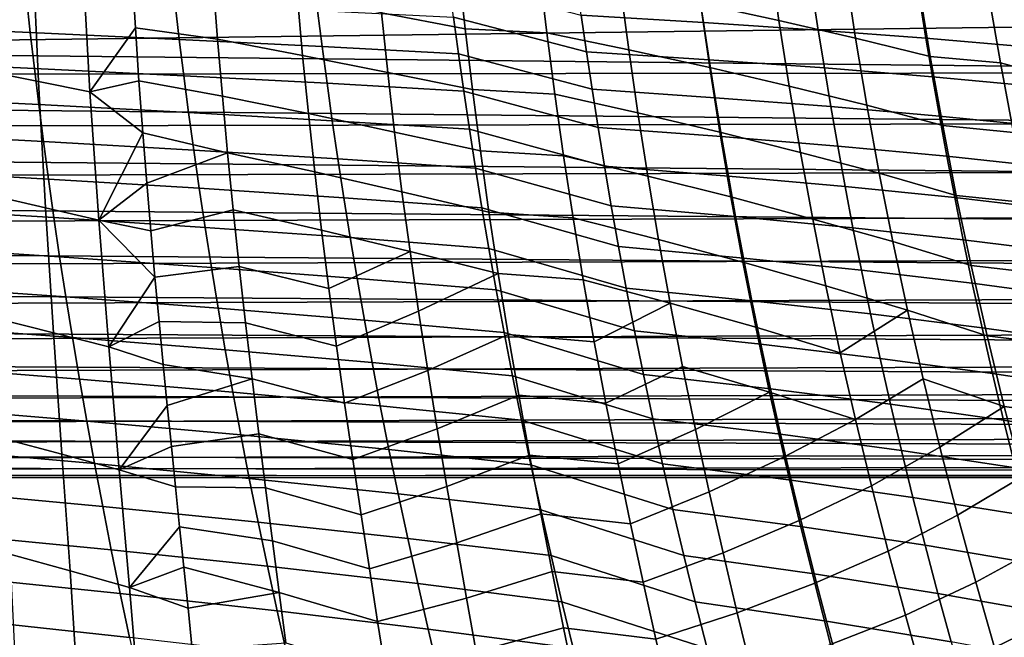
# Model space of a CAD drawing. Header units: metres. Extents: x -365 to 28, y -28 to 28.
# Tile 107 of 256: x -37.82 to -31.01, y -9.6 to -5.33. Entities that reach past the tile are written whole.
import ezdxf

# ---------------------------------------------------------------- set-up
doc = ezdxf.new("R2010")
doc.units = ezdxf.units.M
doc.layers.add('solid_24_501_103_XXX', color=7, linetype='CONTINUOUS')

msp = doc.modelspace()

# ---------------------------------------------------------------- linework, layer by layer
at = {"layer": 'solid_24_501_103_XXX'}
for points in [[(-37.732479, -4.885014, 102.100769), (-38.080067, -4.826355, 102.144882), (-38.050858, -5.686471, 102.018166), (-37.692543, -5.757996, 101.966354)], [(-32.569355, -5.336567, 102.749359), (-32.633507, -4.887812, 102.852402), (-33.16991, -4.78077, 102.669205), (-33.112255, -5.218477, 102.573875)], [(-37.387108, -4.94342, 102.065918), (-37.732479, -4.885014, 102.100769), (-37.692543, -5.757996, 101.966354), (-37.336906, -5.829246, 101.923515)], [(-34.740963, -5.393053, 102.114029), (-34.786526, -4.975112, 102.196236), (-35.359562, -4.875512, 102.131439), (-35.320354, -5.283654, 102.056229)], [(-32.633507, -4.887812, 102.852402), (-32.569355, -5.336567, 102.749359), (-32.039009, -5.457261, 102.951744), (-32.109802, -4.997236, 103.062683)], [(-28.736507, -5.674725, 137.206421), (-61.500427, -5.32876, 146.295532), (-61.58736, -4.911138, 145.992371), (-28.828529, -5.27879, 136.885513)], [(-57.943672, -5.726495, 158.699417), (-26.950928, -5.332147, 150.164062), (-27.022564, -4.955944, 150.482285), (-57.849747, -5.32876, 159.026978)], [(-37.387108, -4.94342, 102.065918), (-37.336906, -5.829246, 101.923515), (-37.023006, -5.387705, 101.978363), (-37.046204, -5.017409, 102.037849)], [(-36.483837, -5.073879, 102.022057), (-37.046204, -5.017409, 102.037849), (-37.023006, -5.387705, 101.978363), (-36.453854, -5.465406, 101.954987)], [(-34.226768, -5.000016, 102.304375), (-34.786526, -4.975112, 102.196236), (-34.740963, -5.393053, 102.114029), (-34.176373, -5.42127, 102.2173)], [(-33.608341, -5.538402, 102.330803), (-33.665337, -5.106784, 102.425385), (-34.226768, -5.000016, 102.304375), (-34.176373, -5.42127, 102.2173)], [(-31.52219, -5.585666, 103.178574), (-31.599895, -5.113701, 103.297798), (-32.109802, -4.997236, 103.062683), (-32.039009, -5.457261, 102.951744)], [(-35.902, -5.176399, 102.025803), (-36.483837, -5.073879, 102.022057), (-36.453854, -5.465406, 101.954987), (-35.865452, -5.577446, 101.952148)], [(-33.900631, -5.553689, 56.579483), (-34.82198, -5.312768, 57.714005), (-34.854843, -5.062394, 57.655167), (-33.937225, -5.299945, 56.515713)], [(-33.092724, -5.349741, 55.302776), (-33.937225, -5.299945, 56.515713), (-33.971863, -5.049711, 56.456432), (-33.129971, -5.095844, 55.241238)], [(-33.048424, -5.660882, 102.471474), (-33.112255, -5.218477, 102.573875), (-33.665337, -5.106784, 102.425385), (-33.608341, -5.538402, 102.330803)], [(-32.297527, -5.402214, 54.063187), (-33.092724, -5.349741, 55.302776), (-33.129971, -5.095844, 55.241238), (-32.337425, -5.144373, 53.999199)], [(-37.750492, -5.419685, 61.12278), (-38.823879, -5.373298, 62.165279), (-38.848156, -5.132432, 62.11034), (-37.777275, -5.175907, 61.065994)], [(-36.718777, -5.466987, 60.042461), (-37.750492, -5.419685, 61.12278), (-37.777275, -5.175907, 61.065994), (-36.748138, -5.220094, 59.983692)], [(-35.277031, -5.694586, 101.975563), (-35.320354, -5.283654, 102.056229), (-35.902, -5.176399, 102.025803), (-35.865452, -5.577446, 101.952148)], [(-31.552591, -5.457979, 52.7995), (-32.297527, -5.402214, 54.063187), (-32.337425, -5.144373, 53.999199), (-31.595192, -5.195887, 52.732853)], [(-31.119726, -5.151412, 103.578331), (-31.599895, -5.113701, 103.297798), (-31.52219, -5.585666, 103.178574), (-31.037664, -5.627649, 103.45401)], [(-30.555937, -5.761186, 103.729858), (-30.644976, -5.272611, 103.86274), (-31.119726, -5.151412, 103.578331), (-31.037664, -5.627649, 103.45401)], [(-35.730412, -5.516098, 58.926613), (-36.718777, -5.466987, 60.042461), (-36.748138, -5.220094, 59.983692), (-35.762432, -5.265836, 58.865696)], [(-32.498421, -5.790316, 102.638786), (-32.569355, -5.336567, 102.749359), (-33.112255, -5.218477, 102.573875), (-33.048424, -5.660882, 102.471474)], [(-30.858881, -5.517586, 51.514244), (-31.552591, -5.457979, 52.7995), (-31.595192, -5.195887, 52.732853), (-30.904245, -5.250916, 51.444721)], [(-34.787235, -5.56663, 57.777225), (-35.730412, -5.516098, 58.926613), (-35.762432, -5.265836, 58.865696), (-34.82198, -5.312768, 57.714005)], [(-34.690689, -5.814031, 102.026024), (-34.740963, -5.393053, 102.114029), (-35.320354, -5.283654, 102.056229), (-35.277031, -5.694586, 101.975563)], [(-33.86187, -5.811838, 56.648117), (-34.787235, -5.56663, 57.777225), (-34.82198, -5.312768, 57.714005), (-33.900631, -5.553689, 56.579483)], [(-33.053345, -5.607489, 55.369106), (-33.900631, -5.553689, 56.579483), (-33.937225, -5.299945, 56.515713), (-33.092724, -5.349741, 55.302776)], [(-28.638081, -6.049343, 137.549683), (-61.406502, -5.726495, 146.623093), (-61.500427, -5.32876, 146.295532), (-28.736507, -5.674725, 137.206421)], [(-57.943672, -5.726495, 158.699417), (-26.876492, -5.695838, 149.819992), (-26.950928, -5.332147, 150.164062)], [(-37.722027, -5.666769, 61.183384), (-38.798012, -5.617163, 62.223751), (-38.823879, -5.373298, 62.165279), (-37.750492, -5.419685, 61.12278)], [(-32.255287, -5.664266, 54.132275), (-33.053345, -5.607489, 55.369106), (-33.092724, -5.349741, 55.302776), (-32.297527, -5.402214, 54.063187)], [(-32.569355, -5.336567, 102.749359), (-32.498421, -5.790316, 102.638786), (-31.96081, -5.922576, 102.832794), (-32.039009, -5.457261, 102.951744)], [(-36.687618, -5.717505, 60.105343), (-37.722027, -5.666769, 61.183384), (-37.750492, -5.419685, 61.12278), (-36.718777, -5.466987, 60.042461)], [(-37.336906, -5.829246, 101.923515), (-36.998077, -5.753093, 101.915871), (-37.023006, -5.387705, 101.978363)], [(-36.453854, -5.465406, 101.954987), (-37.023006, -5.387705, 101.978363), (-36.998077, -5.753093, 101.915871), (-36.420952, -5.858404, 101.883255)], [(-34.176373, -5.42127, 102.2173), (-34.740963, -5.393053, 102.114029), (-34.690689, -5.814031, 102.026024), (-34.120834, -5.845916, 102.124184)], [(-33.545624, -5.973657, 102.229805), (-33.608341, -5.538402, 102.330803), (-34.176373, -5.42127, 102.2173), (-34.120834, -5.845916, 102.124184)], [(-31.507416, -5.724657, 52.871555), (-32.255287, -5.664266, 54.132275), (-32.297527, -5.402214, 54.063187), (-31.552591, -5.457979, 52.7995)], [(-35.696457, -5.770323, 58.991955), (-36.687618, -5.717505, 60.105343), (-36.718777, -5.466987, 60.042461), (-35.730412, -5.516098, 58.926613)], [(-35.865452, -5.577446, 101.952148), (-36.453854, -5.465406, 101.954987), (-36.420952, -5.858404, 101.883255), (-35.825375, -5.980145, 101.873535)], [(-34.750393, -5.82481, 57.845196), (-35.696457, -5.770323, 58.991955), (-35.730412, -5.516098, 58.926613), (-34.787235, -5.56663, 57.777225)], [(-31.436417, -6.063219, 103.05085), (-31.52219, -5.585666, 103.178574), (-32.039009, -5.457261, 102.951744), (-31.96081, -5.922576, 102.832794)], [(-30.810686, -5.78923, 51.589485), (-31.507416, -5.724657, 52.871555), (-31.552591, -5.457979, 52.7995), (-30.858881, -5.517586, 51.514244)], [(-35.229584, -6.107348, 101.889633), (-35.277031, -5.694586, 101.975563), (-35.865452, -5.577446, 101.952148), (-35.825375, -5.980145, 101.873535)], [(-33.820679, -6.074977, 56.722034), (-34.750393, -5.82481, 57.845196), (-34.787235, -5.56663, 57.777225), (-33.86187, -5.811838, 56.648117)], [(-33.011597, -5.870016, 55.440628), (-33.86187, -5.811838, 56.648117), (-33.900631, -5.553689, 56.579483), (-33.053345, -5.607489, 55.369106)], [(-32.978287, -6.107165, 102.362267), (-33.048424, -5.660882, 102.471474), (-33.608341, -5.538402, 102.330803), (-33.545624, -5.973657, 102.229805)], [(-31.037664, -5.627649, 103.45401), (-31.52219, -5.585666, 103.178574), (-31.436417, -6.063219, 103.05085), (-30.947149, -6.109715, 103.320869)], [(-37.691673, -5.917701, 61.248142), (-38.77037, -5.864562, 62.286076), (-38.798012, -5.617163, 62.223751), (-37.722027, -5.666769, 61.183384)], [(-32.210457, -5.931485, 54.206886), (-33.011597, -5.870016, 55.440628), (-33.053345, -5.607489, 55.369106), (-32.255287, -5.664266, 54.132275)], [(-30.45775, -6.255886, 103.587654), (-30.555937, -5.761186, 103.729858), (-31.037664, -5.627649, 103.45401), (-30.947149, -6.109715, 103.320869)], [(-58.044086, -6.102199, 158.349228), (-26.800257, -6.044723, 149.451279), (-26.876492, -5.695838, 149.819992), (-57.943672, -5.726495, 158.699417)], [(-37.692543, -5.757996, 101.966354), (-38.050858, -5.686471, 102.018166), (-38.014851, -6.547123, 101.870789), (-37.643883, -6.631691, 101.810379)], [(-36.654434, -5.972201, 60.172699), (-37.691673, -5.917701, 61.248142), (-37.722027, -5.666769, 61.183384), (-36.687618, -5.717505, 60.105343)], [(-35.660324, -6.02907, 59.062107), (-36.654434, -5.972201, 60.172699), (-36.687618, -5.717505, 60.105343), (-35.696457, -5.770323, 58.991955)], [(-34.635708, -6.23702, 101.932434), (-34.690689, -5.814031, 102.026024), (-35.277031, -5.694586, 101.975563), (-35.229584, -6.107348, 101.889633)], [(-32.420567, -6.248174, 102.521019), (-32.498421, -5.790316, 102.638786), (-33.048424, -5.660882, 102.471474), (-32.978287, -6.107165, 102.362267)], [(-31.459394, -5.996902, 52.949471), (-32.210457, -5.931485, 54.206886), (-32.255287, -5.664266, 54.132275), (-31.507416, -5.724657, 52.871555)], [(-28.533522, -6.401628, 137.914322), (-61.306087, -6.102199, 146.973282), (-61.406502, -5.726495, 146.623093), (-28.638081, -6.049343, 137.549683)], [(-37.336906, -5.829246, 101.923515), (-37.692543, -5.757996, 101.966354), (-37.643883, -6.631691, 101.810379), (-37.276047, -6.715991, 101.758675)], [(-37.336906, -5.829246, 101.923515), (-36.971546, -6.112487, 101.850693), (-36.998077, -5.753093, 101.915871)], [(-36.385128, -6.252043, 101.806976), (-36.420952, -5.858404, 101.883255), (-36.998077, -5.753093, 101.915871), (-36.971546, -6.112487, 101.850693)], [(-34.711189, -6.087866, 57.918324), (-35.660324, -6.02907, 59.062107), (-35.696457, -5.770323, 58.991955), (-34.750393, -5.82481, 57.845196)], [(-32.498421, -5.790316, 102.638786), (-32.420567, -6.248174, 102.521019), (-31.875061, -6.392229, 102.706245), (-31.96081, -5.922576, 102.832794)], [(-30.759365, -6.066858, 51.670929), (-31.459394, -5.996902, 52.949471), (-31.507416, -5.724657, 52.871555), (-30.810686, -5.78923, 51.589485)], [(-37.276047, -6.715991, 101.758675), (-36.971546, -6.112487, 101.850693), (-37.336906, -5.829246, 101.923515)], [(-35.825375, -5.980145, 101.873535), (-36.420952, -5.858404, 101.883255), (-36.385128, -6.252043, 101.806976), (-35.781773, -6.383599, 101.790108)], [(-33.776775, -6.343626, 56.801662), (-34.711189, -6.087866, 57.918324), (-34.750393, -5.82481, 57.845196), (-33.820679, -6.074977, 56.722034)], [(-34.120834, -5.845916, 102.124184), (-34.690689, -5.814031, 102.026024), (-34.635708, -6.23702, 101.932434), (-34.060146, -6.272913, 102.025284)], [(-33.477177, -6.411441, 102.122711), (-33.545624, -5.973657, 102.229805), (-34.120834, -5.845916, 102.124184), (-34.060146, -6.272913, 102.025284)], [(-32.967194, -6.137909, 55.517784), (-33.820679, -6.074977, 56.722034), (-33.86187, -5.811838, 56.648117), (-33.011597, -5.870016, 55.440628)], [(-37.659214, -6.172996, 61.317394), (-38.740749, -6.115998, 62.352562), (-38.77037, -5.864562, 62.286076), (-37.691673, -5.917701, 61.248142)], [(-36.618999, -6.231596, 60.2449), (-37.659214, -6.172996, 61.317394), (-37.691673, -5.917701, 61.248142), (-36.654434, -5.972201, 60.172699)], [(-32.16272, -6.204458, 54.287498), (-32.967194, -6.137909, 55.517784), (-33.011597, -5.870016, 55.440628), (-32.210457, -5.931485, 54.206886)], [(-31.342432, -6.545322, 102.915092), (-31.436417, -6.063219, 103.05085), (-31.96081, -5.922576, 102.832794), (-31.875061, -6.392229, 102.706245)], [(-35.621761, -6.292865, 59.137463), (-36.618999, -6.231596, 60.2449), (-36.654434, -5.972201, 60.172699), (-35.660324, -6.02907, 59.062107)], [(-35.178009, -6.520976, 101.798615), (-35.229584, -6.107348, 101.889633), (-35.825375, -5.980145, 101.873535), (-35.781773, -6.383599, 101.790108)], [(-32.901825, -6.556145, 102.246635), (-32.978287, -6.107165, 102.362267), (-33.545624, -5.973657, 102.229805), (-33.477177, -6.411441, 102.122711)], [(-31.408186, -6.275306, 53.033752), (-32.16272, -6.204458, 54.287498), (-32.210457, -5.931485, 54.206886), (-31.459394, -5.996902, 52.949471)], [(-58.150742, -6.454934, 157.977295), (-26.723248, -6.376886, 149.059036), (-26.800257, -6.044723, 149.451279), (-58.044086, -6.102199, 158.349228)], [(-34.669361, -6.356334, 57.997036), (-35.621761, -6.292865, 59.137463), (-35.660324, -6.02907, 59.062107), (-34.711189, -6.087866, 57.918324)], [(-30.704546, -6.351058, 51.759109), (-31.408186, -6.275306, 53.033752), (-31.459394, -5.996902, 52.949471), (-30.759365, -6.066858, 51.670929)], [(-30.947149, -6.109715, 103.320869), (-31.436417, -6.063219, 103.05085), (-31.342432, -6.545322, 102.915092), (-30.847998, -6.59668, 103.17939)], [(-28.423216, -6.730251, 138.299011), (-61.199436, -6.454934, 147.34523), (-61.306087, -6.102199, 146.973282), (-28.533522, -6.401628, 137.914322)], [(-37.624439, -6.433166, 61.391487), (-38.708958, -6.371976, 62.423538), (-38.740749, -6.115998, 62.352562), (-37.659214, -6.172996, 61.317394)], [(-37.276047, -6.715991, 101.758675), (-36.943974, -6.459838, 101.78418), (-36.971546, -6.112487, 101.850693)], [(-36.385128, -6.252043, 101.806976), (-36.971546, -6.112487, 101.850693), (-36.943974, -6.459838, 101.78418)], [(-34.576004, -6.660986, 101.833511), (-34.635708, -6.23702, 101.932434), (-35.229584, -6.107348, 101.889633), (-35.178009, -6.520976, 101.798615)], [(-33.729881, -6.618303, 56.887436), (-34.669361, -6.356334, 57.997036), (-34.711189, -6.087866, 57.918324), (-33.776775, -6.343626, 56.801662)], [(-32.919834, -6.411689, 55.601036), (-33.776775, -6.343626, 56.801662), (-33.820679, -6.074977, 56.722034), (-32.967194, -6.137909, 55.517784)], [(-32.335773, -6.708885, 102.396484), (-32.420567, -6.248174, 102.521019), (-32.978287, -6.107165, 102.362267), (-32.901825, -6.556145, 102.246635)], [(-36.581081, -6.49621, 60.322308), (-37.624439, -6.433166, 61.391487), (-37.659214, -6.172996, 61.317394), (-36.618999, -6.231596, 60.2449)], [(-32.111744, -6.48371, 54.374592), (-32.919834, -6.411689, 55.601036), (-32.967194, -6.137909, 55.517784), (-32.16272, -6.204458, 54.287498)], [(-36.385128, -6.252043, 101.806976), (-36.943974, -6.459838, 101.78418), (-36.915882, -6.791534, 101.717407), (-36.34639, -6.645494, 101.72625)], [(-35.580524, -6.562238, 59.218422), (-36.581081, -6.49621, 60.322308), (-36.618999, -6.231596, 60.2449), (-35.621761, -6.292865, 59.137463)], [(-35.781773, -6.383599, 101.790108), (-36.385128, -6.252043, 101.806976), (-36.34639, -6.645494, 101.72625), (-35.734642, -6.786911, 101.702011)], [(-34.060146, -6.272913, 102.025284), (-34.635708, -6.23702, 101.932434), (-34.576004, -6.660986, 101.833511), (-33.994297, -6.701207, 101.920883)], [(-32.420567, -6.248174, 102.521019), (-32.335773, -6.708885, 102.396484), (-31.781744, -6.864882, 102.572578), (-31.875061, -6.392229, 102.706245)], [(-31.353436, -6.56039, 53.124912), (-32.111744, -6.48371, 54.374592), (-32.16272, -6.204458, 54.287498), (-31.408186, -6.275306, 53.033752)], [(-34.624641, -6.630746, 58.081749), (-35.580524, -6.562238, 59.218422), (-35.621761, -6.292865, 59.137463), (-34.669361, -6.356334, 57.997036)], [(-33.402992, -6.85063, 102.009834), (-33.477177, -6.411441, 102.122711), (-34.060146, -6.272913, 102.025284), (-33.994297, -6.701207, 101.920883)], [(-30.645845, -6.642349, 51.854561), (-31.353436, -6.56039, 53.124912), (-31.408186, -6.275306, 53.033752), (-30.704546, -6.351058, 51.759109)], [(-58.26318, -6.783194, 157.585159), (-26.646643, -6.690083, 148.645157), (-26.723248, -6.376886, 149.059036), (-58.150742, -6.454934, 157.977295)], [(-37.587132, -6.698724, 61.47076), (-38.674793, -6.632998, 62.499313), (-38.708958, -6.371976, 62.423538), (-37.624439, -6.433166, 61.391487)], [(-35.122307, -6.934504, 101.702713), (-35.178009, -6.520976, 101.798615), (-35.781773, -6.383599, 101.790108), (-35.734642, -6.786911, 101.702011)], [(-33.679714, -6.899529, 56.979782), (-34.624641, -6.630746, 58.081749), (-34.669361, -6.356334, 57.997036), (-33.729881, -6.618303, 56.887436)], [(-32.869213, -6.691879, 55.690842), (-33.729881, -6.618303, 56.887436), (-33.776775, -6.343626, 56.801662), (-32.919834, -6.411689, 55.601036)], [(-31.240219, -7.030557, 102.771873), (-31.342432, -6.545322, 102.915092), (-31.875061, -6.392229, 102.706245), (-31.781744, -6.864882, 102.572578)], [(-28.307659, -7.033746, 138.701996), (-61.086994, -6.783194, 147.73735), (-61.199436, -6.454934, 147.34523), (-28.423216, -6.730251, 138.299011)], [(-36.540451, -6.766565, 60.405296), (-37.587132, -6.698724, 61.47076), (-37.624439, -6.433166, 61.391487), (-36.581081, -6.49621, 60.322308)], [(-37.276047, -6.715991, 101.758675), (-36.915882, -6.791534, 101.717407), (-36.943974, -6.459838, 101.78418)], [(-32.819027, -7.006629, 102.124954), (-32.901825, -6.556145, 102.246635), (-33.477177, -6.411441, 102.122711), (-33.402992, -6.85063, 102.009834)], [(-32.057213, -6.769762, 54.468651), (-32.869213, -6.691879, 55.690842), (-32.919834, -6.411689, 55.601036), (-32.111744, -6.48371, 54.374592)], [(-35.536366, -6.837715, 59.30537), (-36.540451, -6.766565, 60.405296), (-36.581081, -6.49621, 60.322308), (-35.580524, -6.562238, 59.218422)], [(-34.511585, -7.084897, 101.729477), (-34.576004, -6.660986, 101.833511), (-35.178009, -6.520976, 101.798615), (-35.122307, -6.934504, 101.702713)], [(-31.294788, -6.852674, 53.223465), (-32.057213, -6.769762, 54.468651), (-32.111744, -6.48371, 54.374592), (-31.353436, -6.56039, 53.124912)], [(-37.643883, -6.631691, 101.810379), (-38.014851, -6.547123, 101.870789), (-37.973763, -7.398287, 101.705055), (-37.588539, -7.495237, 101.63549)], [(-34.576756, -6.911636, 58.172878), (-35.536366, -6.837715, 59.30537), (-35.580524, -6.562238, 59.218422), (-34.624641, -6.630746, 58.081749)], [(-32.244034, -7.17118, 102.26561), (-32.335773, -6.708885, 102.396484), (-32.901825, -6.556145, 102.246635), (-32.819027, -7.006629, 102.124954)], [(-30.582882, -6.941252, 51.957832), (-31.294788, -6.852674, 53.223465), (-31.353436, -6.56039, 53.124912), (-30.645845, -6.642349, 51.854561)], [(-30.847998, -6.59668, 103.17939), (-31.342432, -6.545322, 102.915092), (-31.240219, -7.030557, 102.771873), (-30.740181, -7.087118, 103.030174)], [(-37.547092, -6.970121, 61.555542), (-38.638065, -6.899522, 62.5802), (-38.674793, -6.632998, 62.499313), (-37.587132, -6.698724, 61.47076)], [(-37.276047, -6.715991, 101.758675), (-37.643883, -6.631691, 101.810379), (-37.588539, -7.495237, 101.63549), (-37.206879, -7.591968, 101.574402)], [(-36.34639, -6.645494, 101.72625), (-36.915882, -6.791534, 101.717407), (-36.887466, -7.109963, 101.650421), (-36.304897, -7.03776, 101.641342)], [(-35.734642, -6.786911, 101.702011), (-36.34639, -6.645494, 101.72625), (-36.304897, -7.03776, 101.641342), (-35.684181, -7.188989, 101.609543)], [(-33.626003, -7.187783, 57.079124), (-34.576756, -6.911636, 58.172878), (-34.624641, -6.630746, 58.081749), (-33.679714, -6.899529, 56.979782)], [(-33.994297, -6.701207, 101.920883), (-34.576004, -6.660986, 101.833511), (-34.511585, -7.084897, 101.729477), (-33.92329, -7.129744, 101.811241)], [(-32.815029, -6.979, 55.787655), (-33.679714, -6.899529, 56.979782), (-33.729881, -6.618303, 56.887436), (-32.869213, -6.691879, 55.690842)], [(-58.380917, -7.085558, 157.174561), (-26.571636, -6.982341, 148.211685), (-26.646643, -6.690083, 148.645157), (-58.26318, -6.783194, 157.585159)], [(-36.496895, -7.043102, 60.494205), (-37.547092, -6.970121, 61.555542), (-37.587132, -6.698724, 61.47076), (-36.540451, -6.766565, 60.405296)], [(-37.276047, -6.715991, 101.758675), (-36.887466, -7.109963, 101.650421), (-36.915882, -6.791534, 101.717407)], [(-37.206879, -7.591968, 101.574402), (-36.887466, -7.109963, 101.650421), (-37.276047, -6.715991, 101.758675)], [(-33.323059, -7.290103, 101.89151), (-33.402992, -6.85063, 102.009834), (-33.994297, -6.701207, 101.920883), (-33.92329, -7.129744, 101.811241)], [(-31.998787, -7.063137, 54.570168), (-32.815029, -6.979, 55.787655), (-32.869213, -6.691879, 55.690842), (-32.057213, -6.769762, 54.468651)], [(-32.335773, -6.708885, 102.396484), (-32.244034, -7.17118, 102.26561), (-31.680847, -7.339193, 102.432297), (-31.781744, -6.864882, 102.572578)], [(-28.187153, -7.31132, 139.122253), (-60.969257, -7.085558, 148.147949), (-61.086994, -6.783194, 147.73735), (-28.307659, -7.033746, 138.701996)], [(-35.489056, -7.119725, 59.398666), (-36.496895, -7.043102, 60.494205), (-36.540451, -6.766565, 60.405296), (-35.536366, -6.837715, 59.30537)], [(-35.122307, -6.934504, 101.702713), (-35.734642, -6.786911, 101.702011), (-35.684181, -7.188989, 101.609543)], [(-31.231895, -7.152683, 53.329918), (-31.998787, -7.063137, 54.570168), (-32.057213, -6.769762, 54.468651), (-31.294788, -6.852674, 53.223465)], [(-34.525463, -7.199414, 58.270805), (-35.489056, -7.119725, 59.398666), (-35.536366, -6.837715, 59.30537), (-34.576756, -6.911636, 58.172878)], [(-32.729889, -7.457423, 101.997597), (-32.819027, -7.006629, 102.124954), (-33.402992, -6.85063, 102.009834), (-33.323059, -7.290103, 101.89151)], [(-31.129759, -7.5175, 102.621742), (-31.240219, -7.030557, 102.771873), (-31.781744, -6.864882, 102.572578), (-31.680847, -7.339193, 102.432297)], [(-30.515274, -7.248289, 52.069458), (-31.231895, -7.152683, 53.329918), (-31.294788, -6.852674, 53.223465), (-30.582882, -6.941252, 51.957832)], [(-37.504257, -7.24717, 61.645931), (-38.598709, -7.171427, 62.666313), (-38.638065, -6.899522, 62.5802), (-37.547092, -6.970121, 61.555542)], [(-35.122307, -6.934504, 101.702713), (-35.684181, -7.188989, 101.609543), (-35.630985, -7.588336, 101.513313), (-35.062706, -7.346742, 101.602264)], [(-34.511585, -7.084897, 101.729477), (-35.122307, -6.934504, 101.702713), (-35.062706, -7.346742, 101.602264)], [(-33.568634, -7.482887, 57.185623), (-34.525463, -7.199414, 58.270805), (-34.576756, -6.911636, 58.172878), (-33.626003, -7.187783, 57.079124)], [(-32.756989, -7.273524, 55.891918), (-33.626003, -7.187783, 57.079124), (-33.679714, -6.899529, 56.979782), (-32.815029, -6.979, 55.787655)], [(-58.503658, -7.361271, 156.746521), (-26.499443, -7.251783, 147.761124), (-26.571636, -6.982341, 148.211685), (-58.380917, -7.085558, 157.174561)], [(-36.450348, -7.325564, 60.589127), (-37.504257, -7.24717, 61.645931), (-37.547092, -6.970121, 61.555542), (-36.496895, -7.043102, 60.494205)], [(-32.145336, -7.633792, 102.128845), (-32.244034, -7.17118, 102.26561), (-32.819027, -7.006629, 102.124954), (-32.729889, -7.457423, 101.997597)], [(-31.936163, -7.364297, 54.679596), (-32.756989, -7.273524, 55.891918), (-32.815029, -6.979, 55.787655), (-31.998787, -7.063137, 54.570168)], [(-28.062277, -7.561634, 139.557755), (-60.846519, -7.361271, 148.575989), (-60.969257, -7.085558, 148.147949), (-28.187153, -7.31132, 139.122253)], [(-36.304897, -7.03776, 101.641342), (-36.887466, -7.109963, 101.650421), (-36.858791, -7.418209, 101.58297), (-36.261169, -7.427494, 101.55278)], [(-35.438538, -7.407938, 59.498402), (-36.450348, -7.325564, 60.589127), (-36.496895, -7.043102, 60.494205), (-35.489056, -7.119725, 59.398666)], [(-35.684181, -7.188989, 101.609543), (-36.304897, -7.03776, 101.641342), (-36.261169, -7.427494, 101.55278), (-35.630985, -7.588336, 101.513313)], [(-34.511585, -7.084897, 101.729477), (-35.062706, -7.346742, 101.602264), (-34.999889, -7.756034, 101.497978), (-34.442703, -7.507459, 101.620758)], [(-33.92329, -7.129744, 101.811241), (-34.511585, -7.084897, 101.729477), (-34.442703, -7.507459, 101.620758), (-33.84726, -7.557319, 101.696732)], [(-31.164415, -7.460866, 53.444759), (-31.936163, -7.364297, 54.679596), (-31.998787, -7.063137, 54.570168), (-31.231895, -7.152683, 53.329918)], [(-30.740181, -7.087118, 103.030174), (-31.240219, -7.030557, 102.771873), (-31.129759, -7.5175, 102.621742), (-30.623686, -7.579585, 102.873817)], [(-37.206879, -7.591968, 101.574402), (-36.858791, -7.418209, 101.58297), (-36.887466, -7.109963, 101.650421)], [(-34.470715, -7.493678, 58.375603), (-35.438538, -7.407938, 59.498402), (-35.489056, -7.119725, 59.398666), (-34.525463, -7.199414, 58.270805)], [(-33.323059, -7.290103, 101.89151), (-33.92329, -7.129744, 101.811241), (-33.84726, -7.557319, 101.696732)], [(-30.442661, -7.563895, 52.189949), (-31.164415, -7.460866, 53.444759), (-31.231895, -7.152683, 53.329918), (-30.515274, -7.248289, 52.069458)], [(-37.458641, -7.52931, 61.74192), (-38.556736, -7.448207, 62.757645), (-38.598709, -7.171427, 62.666313), (-37.504257, -7.24717, 61.645931)], [(-33.507626, -7.784096, 57.299236), (-34.470715, -7.493678, 58.375603), (-34.525463, -7.199414, 58.270805), (-33.568634, -7.482887, 57.185623)], [(-32.694981, -7.575206, 56.003788), (-33.568634, -7.482887, 57.185623), (-33.626003, -7.187783, 57.079124), (-32.756989, -7.273524, 55.891918)], [(-32.145336, -7.633792, 102.128845), (-31.680847, -7.339193, 102.432297), (-32.244034, -7.17118, 102.26561)], [(-58.630745, -7.60886, 156.303314), (-26.431223, -7.496866, 147.296021), (-26.499443, -7.251783, 147.761124), (-58.503658, -7.361271, 156.746521)], [(-36.400833, -7.613337, 60.690037), (-37.458641, -7.52931, 61.74192), (-37.504257, -7.24717, 61.645931), (-36.450348, -7.325564, 60.589127)], [(-31.869223, -7.67293, 54.797096), (-32.694981, -7.575206, 56.003788), (-32.756989, -7.273524, 55.891918), (-31.936163, -7.364297, 54.679596)], [(-35.38483, -7.701683, 59.604538), (-36.400833, -7.613337, 60.690037), (-36.450348, -7.325564, 60.589127), (-35.438538, -7.407938, 59.498402)], [(-35.062706, -7.346742, 101.602264), (-35.630985, -7.588336, 101.513313), (-35.575706, -7.9834, 101.413979), (-34.999889, -7.756034, 101.497978)], [(-33.323059, -7.290103, 101.89151), (-33.84726, -7.557319, 101.696732), (-33.766964, -7.982131, 101.578133), (-33.237553, -7.728557, 101.768158)], [(-32.634621, -7.907115, 101.865074), (-32.729889, -7.457423, 101.997597), (-33.323059, -7.290103, 101.89151), (-33.237553, -7.728557, 101.768158)], [(-32.03994, -8.095178, 101.986794), (-31.572357, -7.813819, 102.285896), (-31.680847, -7.339193, 102.432297), (-32.145336, -7.633792, 102.128845)], [(-31.01104, -8.004724, 102.465279), (-31.129759, -7.5175, 102.621742), (-31.680847, -7.339193, 102.432297), (-31.572357, -7.813819, 102.285896)], [(-27.933424, -7.783921, 140.007111), (-60.719433, -7.60886, 149.019196), (-60.846519, -7.361271, 148.575989), (-28.062277, -7.561634, 139.557755)], [(-37.588539, -7.495237, 101.63549), (-37.973763, -7.398287, 101.705055), (-37.931213, -8.227897, 101.525497), (-37.530861, -8.335396, 101.446762)], [(-37.206879, -7.591968, 101.574402), (-36.830345, -7.713986, 101.515884), (-36.858791, -7.418209, 101.58297)], [(-36.261169, -7.427494, 101.55278), (-36.858791, -7.418209, 101.58297), (-36.830345, -7.713986, 101.515884), (-36.215763, -7.813303, 101.461128)], [(-34.412533, -7.793699, 58.487221), (-35.38483, -7.701683, 59.604538), (-35.438538, -7.407938, 59.498402), (-34.470715, -7.493678, 58.375603)], [(-31.092236, -7.77684, 53.568138), (-31.869223, -7.67293, 54.797096), (-31.936163, -7.364297, 54.679596), (-31.164415, -7.460866, 53.444759)], [(-37.410263, -7.815977, 61.843487), (-38.512161, -7.72935, 62.854183), (-38.556736, -7.448207, 62.757645), (-37.458641, -7.52931, 61.74192)], [(-35.630985, -7.588336, 101.513313), (-36.261169, -7.427494, 101.55278), (-36.215763, -7.813303, 101.461128), (-35.575706, -7.9834, 101.413979)], [(-33.443005, -8.090648, 57.419914), (-34.412533, -7.793699, 58.487221), (-34.470715, -7.493678, 58.375603), (-33.507626, -7.784096, 57.299236)], [(-32.629025, -7.88324, 56.123219), (-33.507626, -7.784096, 57.299236), (-33.568634, -7.482887, 57.185623), (-32.694981, -7.575206, 56.003788)], [(-32.03994, -8.095178, 101.986794), (-32.145336, -7.633792, 102.128845), (-32.729889, -7.457423, 101.997597), (-32.634621, -7.907115, 101.865074)], [(-30.364923, -7.887615, 52.31945), (-31.092236, -7.77684, 53.568138), (-31.164415, -7.460866, 53.444759), (-30.442661, -7.563895, 52.189949)], [(-58.761837, -7.827675, 155.84613), (-26.368055, -7.716323, 146.819153), (-26.431223, -7.496866, 147.296021), (-58.630745, -7.60886, 156.303314)], [(-37.206879, -7.591968, 101.574402), (-37.588539, -7.495237, 101.63549), (-37.530861, -8.335396, 101.446762), (-37.134468, -8.442768, 101.37632)], [(-36.348362, -7.905801, 60.796913), (-37.410263, -7.815977, 61.843487), (-37.458641, -7.52931, 61.74192), (-36.400833, -7.613337, 60.690037)], [(-34.442703, -7.507459, 101.620758), (-34.999889, -7.756034, 101.497978), (-34.934608, -8.160672, 101.390587), (-34.370136, -7.926862, 101.508118)], [(-33.84726, -7.557319, 101.696732), (-34.442703, -7.507459, 101.620758), (-34.370136, -7.926862, 101.508118), (-33.766964, -7.982131, 101.578133)], [(-30.623686, -7.579585, 102.873817), (-31.129759, -7.5175, 102.621742), (-31.01104, -8.004724, 102.465279), (-30.498489, -8.072635, 102.710945)], [(-27.801025, -7.977417, 140.468842), (-60.588337, -7.827675, 149.476379), (-60.719433, -7.60886, 149.019196), (-27.933424, -7.783921, 140.007111)], [(-37.206879, -7.591968, 101.574402), (-37.134468, -8.442768, 101.37632), (-36.802231, -7.998755, 101.449165), (-36.830345, -7.713986, 101.515884)], [(-35.327961, -8.000286, 59.717033), (-36.348362, -7.905801, 60.796913), (-36.400833, -7.613337, 60.690037), (-35.38483, -7.701683, 59.604538)], [(-31.797989, -7.988163, 54.922607), (-32.629025, -7.88324, 56.123219), (-32.694981, -7.575206, 56.003788), (-31.869223, -7.67293, 54.797096)], [(-31.015381, -8.099668, 53.699982), (-31.797989, -7.988163, 54.922607), (-31.869223, -7.67293, 54.797096), (-31.092236, -7.77684, 53.568138)], [(-58.896427, -8.016838, 155.37677), (-26.310875, -7.909295, 146.333038), (-26.368055, -7.716323, 146.819153), (-58.761837, -7.827675, 155.84613)], [(-37.359131, -8.106605, 61.950607), (-38.464993, -8.014343, 62.955921), (-38.512161, -7.72935, 62.854183), (-37.410263, -7.815977, 61.843487)], [(-36.215763, -7.813303, 101.461128), (-36.830345, -7.713986, 101.515884), (-36.802231, -7.998755, 101.449165)], [(-34.999889, -7.756034, 101.497978), (-35.575706, -7.9834, 101.413979), (-35.519005, -8.372632, 101.312187), (-34.934608, -8.160672, 101.390587)], [(-34.350937, -8.098746, 58.605625), (-35.327961, -8.000286, 59.717033), (-35.38483, -7.701683, 59.604538), (-34.412533, -7.793699, 58.487221)], [(-33.237553, -7.728557, 101.768158), (-33.766964, -7.982131, 101.578133), (-33.683289, -8.402231, 101.456299), (-33.147312, -8.164031, 101.640656)], [(-32.634621, -7.907115, 101.865074), (-33.237553, -7.728557, 101.768158), (-33.147312, -8.164031, 101.640656)], [(-27.665697, -8.141225, 140.940796), (-60.453751, -8.016838, 149.94574), (-60.588337, -7.827675, 149.476379), (-27.801025, -7.977417, 140.468842)], [(-36.292961, -8.20234, 60.909721), (-37.359131, -8.106605, 61.950607), (-37.410263, -7.815977, 61.843487), (-36.348362, -7.905801, 60.796913)], [(-36.215763, -7.813303, 101.461128), (-36.802231, -7.998755, 101.449165), (-36.7738, -8.280999, 101.380989), (-36.169231, -8.193795, 101.366974)], [(-35.575706, -7.9834, 101.413979), (-36.215763, -7.813303, 101.461128), (-36.169231, -8.193795, 101.366974), (-35.519005, -8.372632, 101.312187)], [(-33.37479, -8.40178, 57.547607), (-34.350937, -8.098746, 58.605625), (-34.412533, -7.793699, 58.487221), (-33.443005, -8.090648, 57.419914)], [(-32.559147, -8.196803, 56.250149), (-33.443005, -8.090648, 57.419914), (-33.507626, -7.784096, 57.299236), (-32.629025, -7.88324, 56.123219)], [(-31.928898, -8.553024, 101.8405), (-31.4566, -8.287076, 102.134079), (-31.572357, -7.813819, 102.285896), (-32.03994, -8.095178, 101.986794)], [(-31.01104, -8.004724, 102.465279), (-31.572357, -7.813819, 102.285896), (-31.4566, -8.287076, 102.134079)], [(-30.282089, -8.218445, 52.457882), (-31.015381, -8.099668, 53.699982), (-31.092236, -7.77684, 53.568138), (-30.364923, -7.887615, 52.31945)], [(-31.72249, -8.309114, 55.056057), (-32.559147, -8.196803, 56.250149), (-32.629025, -7.88324, 56.123219), (-31.797989, -7.988163, 54.922607)], [(-59.033894, -8.175491, 154.897369), (-26.260563, -8.074939, 145.84108), (-26.310875, -7.909295, 146.333038), (-58.896427, -8.016838, 155.37677)], [(-35.267941, -8.303074, 59.835861), (-36.292961, -8.20234, 60.909721), (-36.348362, -7.905801, 60.796913), (-35.327961, -8.000286, 59.717033)], [(-34.370136, -7.926862, 101.508118), (-34.934608, -8.160672, 101.390587), (-34.867607, -8.558945, 101.280815), (-34.294731, -8.341236, 101.392387)], [(-33.766964, -7.982131, 101.578133), (-34.370136, -7.926862, 101.508118), (-34.294731, -8.341236, 101.392387), (-33.683289, -8.402231, 101.456299)], [(-32.634621, -7.907115, 101.865074), (-33.147312, -8.164031, 101.640656), (-33.053322, -8.594416, 101.509956), (-32.534161, -8.353573, 101.728355)], [(-32.03994, -8.095178, 101.986794), (-32.634621, -7.907115, 101.865074), (-32.534161, -8.353573, 101.728355)], [(-27.527813, -8.274897, 141.421646), (-60.316284, -8.175491, 150.42514), (-60.453751, -8.016838, 149.94574), (-27.665697, -8.141225, 140.940796)], [(-37.305264, -8.40063, 62.063271), (-38.415245, -8.302673, 63.062847), (-38.464993, -8.014343, 62.955921), (-37.359131, -8.106605, 61.950607)], [(-37.134468, -8.442768, 101.37632), (-36.7738, -8.280999, 101.380989), (-36.802231, -7.998755, 101.449165)], [(-34.285954, -8.40809, 58.730762), (-35.267941, -8.303074, 59.835861), (-35.327961, -8.000286, 59.717033), (-34.350937, -8.098746, 58.605625)], [(-30.93388, -8.428403, 53.840221), (-31.72249, -8.309114, 55.056057), (-31.797989, -7.988163, 54.922607), (-31.015381, -8.099668, 53.699982)], [(-31.01104, -8.004724, 102.465279), (-31.4566, -8.287076, 102.134079), (-31.334734, -8.756463, 101.978012), (-30.884476, -8.490377, 102.303291)], [(-30.498489, -8.072635, 102.710945), (-31.01104, -8.004724, 102.465279), (-30.884476, -8.490377, 102.303291), (-30.364851, -8.564553, 102.542313)], [(-59.173889, -8.303231, 154.409149), (-26.397404, -8.221533, 145.363861), (-26.260563, -8.074939, 145.84108), (-59.033894, -8.175491, 154.897369)], [(-36.234642, -8.502335, 61.028439), (-37.305264, -8.40063, 62.063271), (-37.359131, -8.106605, 61.950607), (-36.292961, -8.20234, 60.909721)], [(-33.303009, -8.71673, 57.682259), (-34.285954, -8.40809, 58.730762), (-34.350937, -8.098746, 58.605625), (-33.37479, -8.40178, 57.547607)], [(-32.485371, -8.515076, 56.384514), (-33.37479, -8.40178, 57.547607), (-33.443005, -8.090648, 57.419914), (-32.559147, -8.196803, 56.250149)], [(-32.03994, -8.095178, 101.986794), (-32.534161, -8.353573, 101.728355), (-32.429581, -8.794525, 101.588486), (-31.928898, -8.553024, 101.8405)], [(-30.194187, -8.555374, 52.605164), (-30.93388, -8.428403, 53.840221), (-31.015381, -8.099668, 53.699982), (-30.282089, -8.218445, 52.457882)], [(-27.387966, -8.377848, 141.909348), (-60.176285, -8.303231, 150.913376), (-60.316284, -8.175491, 150.42514), (-27.527813, -8.274897, 141.421646)], [(-34.934608, -8.160672, 101.390587), (-35.519005, -8.372632, 101.312187), (-35.461525, -8.754541, 101.208595), (-34.867607, -8.558945, 101.280815)], [(-33.147312, -8.164031, 101.640656), (-33.683289, -8.402231, 101.456299), (-33.597134, -8.815672, 101.332115), (-33.053322, -8.594416, 101.509956)], [(-26.397404, -8.221533, 145.363861), (-59.173889, -8.303231, 154.409149), (-59.315697, -8.399402, 153.914612), (-26.536505, -8.33768, 144.878754)], [(-37.530861, -8.335396, 101.446762), (-37.931213, -8.227897, 101.525497), (-37.890781, -9.025941, 101.336578), (-37.47517, -9.141397, 101.249161)], [(-36.169231, -8.193795, 101.366974), (-36.7738, -8.280999, 101.380989), (-36.745205, -8.560683, 101.311447), (-36.122139, -8.567632, 101.270874)], [(-35.204796, -8.609375, 59.960983), (-36.234642, -8.502335, 61.028439), (-36.292961, -8.20234, 60.909721), (-35.267941, -8.303074, 59.835861)], [(-35.519005, -8.372632, 101.312187), (-36.169231, -8.193795, 101.366974), (-36.122139, -8.567632, 101.270874), (-35.461525, -8.754541, 101.208595)], [(-31.642754, -8.634903, 55.19738), (-32.485371, -8.515076, 56.384514), (-32.559147, -8.196803, 56.250149), (-31.72249, -8.309114, 55.056057)], [(-27.246679, -8.449706, 142.402084), (-60.034481, -8.399402, 151.407913), (-60.176285, -8.303231, 150.913376), (-27.387966, -8.377848, 141.909348)], [(-37.248695, -8.697554, 62.181473), (-38.362946, -8.593881, 63.174969), (-38.415245, -8.302673, 63.062847), (-37.305264, -8.40063, 62.063271)], [(-37.134468, -8.442768, 101.37632), (-36.745205, -8.560683, 101.311447), (-36.7738, -8.280999, 101.380989)], [(-34.217602, -8.721002, 58.862591), (-35.204796, -8.609375, 59.960983), (-35.267941, -8.303074, 59.835861), (-34.285954, -8.40809, 58.730762)], [(-31.813379, -9.004884, 101.691124), (-31.334734, -8.756463, 101.978012), (-31.4566, -8.287076, 102.134079), (-31.928898, -8.553024, 101.8405)], [(-30.847759, -8.762102, 53.988777), (-31.642754, -8.634903, 55.19738), (-31.72249, -8.309114, 55.056057), (-30.93388, -8.428403, 53.840221)], [(-26.536505, -8.33768, 144.878754), (-59.315697, -8.399402, 153.914612), (-59.458889, -8.463731, 153.415237), (-26.677223, -8.422842, 144.388016)], [(-37.134468, -8.442768, 101.37632), (-37.530861, -8.335396, 101.446762), (-37.47517, -9.141397, 101.249161), (-37.063869, -9.256857, 101.169907)], [(-34.294731, -8.341236, 101.392387), (-34.867607, -8.558945, 101.280815), (-34.799633, -8.949212, 101.169403), (-34.217323, -8.748709, 101.274376)], [(-33.683289, -8.402231, 101.456299), (-34.294731, -8.341236, 101.392387), (-34.217323, -8.748709, 101.274376), (-33.597134, -8.815672, 101.332115)], [(-32.534161, -8.353573, 101.728355), (-33.053322, -8.594416, 101.509956), (-32.95657, -9.017604, 101.377014), (-32.429581, -8.794525, 101.588486)], [(-27.104376, -8.490248, 142.898346), (-59.891289, -8.463731, 151.907272), (-60.034481, -8.399402, 151.407913), (-27.246679, -8.449706, 142.402084)], [(-26.677223, -8.422842, 144.388016), (-59.458889, -8.463731, 153.415237), (-59.602959, -8.495972, 152.912796), (-26.819174, -8.476791, 143.89296)], [(-36.173443, -8.805247, 61.153049), (-37.248695, -8.697554, 62.181473), (-37.305264, -8.40063, 62.063271), (-36.234642, -8.502335, 61.028439)], [(-37.134468, -8.442768, 101.37632), (-37.063869, -9.256857, 101.169907), (-36.716686, -8.837017, 101.240829), (-36.745205, -8.560683, 101.311447)], [(-33.227695, -9.03479, 57.823826), (-34.217602, -8.721002, 58.862591), (-34.285954, -8.40809, 58.730762), (-33.303009, -8.71673, 57.682259)], [(-32.407722, -8.837236, 56.52626), (-33.303009, -8.71673, 57.682259), (-33.37479, -8.40178, 57.547607), (-32.485371, -8.515076, 56.384514)], [(-26.961731, -8.499282, 143.395813), (-59.747215, -8.495972, 152.409714), (-59.891289, -8.463731, 151.907272), (-27.104376, -8.490248, 142.898346)], [(-26.819174, -8.476791, 143.89296), (-59.602959, -8.495972, 152.912796), (-59.747215, -8.495972, 152.409714), (-26.961731, -8.499282, 143.395813)], [(-35.138565, -8.918611, 60.092377), (-36.173443, -8.805247, 61.153049), (-36.234642, -8.502335, 61.028439), (-35.204796, -8.609375, 59.960983)], [(-31.558804, -8.964646, 55.346512), (-32.407722, -8.837236, 56.52626), (-32.485371, -8.515076, 56.384514), (-31.642754, -8.634903, 55.19738)], [(-30.884476, -8.490377, 102.303291), (-31.334734, -8.756463, 101.978012), (-31.208031, -9.219357, 101.818947), (-30.751341, -8.971756, 102.137054)], [(-36.122139, -8.567632, 101.270874), (-36.745205, -8.560683, 101.311447), (-36.716686, -8.837017, 101.240829), (-36.075008, -8.933877, 101.173347)], [(-35.461525, -8.754541, 101.208595), (-36.122139, -8.567632, 101.270874), (-36.075008, -8.933877, 101.173347), (-35.403889, -9.128111, 101.103767)], [(-34.867607, -8.558945, 101.280815), (-35.461525, -8.754541, 101.208595), (-35.403889, -9.128111, 101.103767), (-34.799633, -8.949212, 101.169403)], [(-31.928898, -8.553024, 101.8405), (-32.429581, -8.794525, 101.588486), (-32.321968, -9.227695, 101.446503), (-31.813379, -9.004884, 101.691124)], [(-37.189476, -8.997001, 62.305229), (-38.308144, -8.887624, 63.292313), (-38.362946, -8.593881, 63.174969), (-37.248695, -8.697554, 62.181473)], [(-34.145931, -9.036862, 59.001083), (-35.138565, -8.918611, 60.092377), (-35.204796, -8.609375, 59.960983), (-34.217602, -8.721002, 58.862591)], [(-33.053322, -8.594416, 101.509956), (-33.597134, -8.815672, 101.332115), (-33.509392, -9.220527, 101.206444), (-32.95657, -9.017604, 101.377014)], [(-30.75705, -9.09982, 54.14558), (-31.558804, -8.964646, 55.346512), (-31.642754, -8.634903, 55.19738), (-30.847759, -8.762102, 53.988777)], [(-36.109425, -9.110668, 61.283573), (-37.189476, -8.997001, 62.305229), (-37.248695, -8.697554, 62.181473), (-36.173443, -8.805247, 61.153049)], [(-32.326248, -9.162528, 56.675335), (-33.227695, -9.03479, 57.823826), (-33.303009, -8.71673, 57.682259), (-32.407722, -8.837236, 56.52626)], [(-34.217323, -8.748709, 101.274376), (-34.799633, -8.949212, 101.169403), (-34.7314, -9.330379, 101.056984), (-34.138752, -9.147495, 101.154907)], [(-33.14893, -9.35543, 57.972298), (-34.145931, -9.036862, 59.001083), (-34.217602, -8.721002, 58.862591), (-33.227695, -9.03479, 57.823826)], [(-33.597134, -8.815672, 101.332115), (-34.217323, -8.748709, 101.274376), (-34.138752, -9.147495, 101.154907), (-33.509392, -9.220527, 101.206444)], [(-31.694565, -9.44831, 101.539803), (-31.208031, -9.219357, 101.818947), (-31.334734, -8.756463, 101.978012), (-31.813379, -9.004884, 101.691124)], [(-37.063869, -9.256857, 101.169907), (-36.687714, -9.116777, 101.167442), (-36.716686, -8.837017, 101.240829)], [(-36.075008, -8.933877, 101.173347), (-36.716686, -8.837017, 101.240829), (-36.687714, -9.116777, 101.167442), (-36.028366, -9.29179, 101.074875)], [(-35.069317, -9.230335, 60.230045), (-36.109425, -9.110668, 61.283573), (-36.173443, -8.805247, 61.153049), (-35.138565, -8.918611, 60.092377)], [(-32.429581, -8.794525, 101.588486), (-32.95657, -9.017604, 101.377014), (-32.858044, -9.431516, 101.242775), (-32.321968, -9.227695, 101.446503)], [(-31.47069, -9.297539, 55.503395), (-32.326248, -9.162528, 56.675335), (-32.407722, -8.837236, 56.52626), (-31.558804, -8.964646, 55.346512)], [(-37.12767, -9.298614, 62.43457), (-38.250896, -9.18358, 63.414913), (-38.308144, -8.887624, 63.292313), (-37.189476, -8.997001, 62.305229)], [(-34.071018, -9.35519, 59.14624), (-35.069317, -9.230335, 60.230045), (-35.138565, -8.918611, 60.092377), (-34.145931, -9.036862, 59.001083)], [(-35.403889, -9.128111, 101.103767), (-36.075008, -8.933877, 101.173347), (-36.028366, -9.29179, 101.074875), (-35.346714, -9.492547, 100.99826)], [(-34.799633, -8.949212, 101.169403), (-35.403889, -9.128111, 101.103767), (-35.346714, -9.492547, 100.99826), (-34.7314, -9.330379, 101.056984)], [(-30.661802, -9.4407, 54.310562), (-31.47069, -9.297539, 55.503395), (-31.558804, -8.964646, 55.346512), (-30.75705, -9.09982, 54.14558)], [(-30.751341, -8.971756, 102.137054), (-31.208031, -9.219357, 101.818947), (-31.077766, -9.673136, 101.658104), (-30.613014, -9.446053, 101.967918)], [(-37.47517, -9.141397, 101.249161), (-37.890781, -9.025941, 101.336578), (-37.855595, -9.785311, 101.142303), (-37.425278, -9.905841, 101.047119)], [(-36.042656, -9.418204, 61.420025), (-37.12767, -9.298614, 62.43457), (-37.189476, -8.997001, 62.305229), (-36.109425, -9.110668, 61.283573)], [(-33.066795, -9.678151, 58.127651), (-34.071018, -9.35519, 59.14624), (-34.145931, -9.036862, 59.001083), (-33.14893, -9.35543, 57.972298)], [(-32.95657, -9.017604, 101.377014), (-33.509392, -9.220527, 101.206444), (-33.420937, -9.615373, 101.080055), (-32.858044, -9.431516, 101.242775)], [(-32.241028, -9.490382, 56.831711), (-33.14893, -9.35543, 57.972298), (-33.227695, -9.03479, 57.823826), (-32.326248, -9.162528, 56.675335)], [(-31.813379, -9.004884, 101.691124), (-32.321968, -9.227695, 101.446503), (-32.212399, -9.650855, 101.303452), (-31.694565, -9.44831, 101.539803)], [(-37.063869, -9.256857, 101.169907), (-36.65836, -9.400974, 101.090958), (-36.687714, -9.116777, 101.167442)], [(-36.028366, -9.29179, 101.074875), (-36.687714, -9.116777, 101.167442), (-36.65836, -9.400974, 101.090958)], [(-34.997128, -9.544118, 60.374001), (-36.042656, -9.418204, 61.420025), (-36.109425, -9.110668, 61.283573), (-35.069317, -9.230335, 60.230045)], [(-37.063339, -9.602034, 62.569519), (-38.191257, -9.481425, 63.542805), (-38.250896, -9.18358, 63.414913), (-37.12767, -9.298614, 62.43457)], [(-37.063869, -9.256857, 101.169907), (-37.47517, -9.141397, 101.249161), (-37.425278, -9.905841, 101.047119), (-36.999546, -10.026528, 100.959984)], [(-34.138752, -9.147495, 101.154907), (-34.7314, -9.330379, 101.056984), (-34.663612, -9.701603, 100.94416), (-34.059822, -9.536424, 101.034676)], [(-33.509392, -9.220527, 101.206444), (-34.138752, -9.147495, 101.154907), (-34.059822, -9.536424, 101.034676), (-33.420937, -9.615373, 101.080055)], [(-31.378511, -9.63297, 55.667992), (-32.241028, -9.490382, 56.831711), (-32.326248, -9.162528, 56.675335), (-31.47069, -9.297539, 55.503395)], [(-37.063869, -9.256857, 101.169907), (-36.999546, -10.026528, 100.959984), (-36.629128, -9.686844, 101.012085), (-36.65836, -9.400974, 101.090958)], [(-33.992943, -9.675511, 59.29805), (-34.997128, -9.544118, 60.374001), (-35.069317, -9.230335, 60.230045), (-34.071018, -9.35519, 59.14624)], [(-32.321968, -9.227695, 101.446503), (-32.858044, -9.431516, 101.242775), (-32.758705, -9.834657, 101.108086), (-32.212399, -9.650855, 101.303452)], [(-31.573627, -9.88092, 101.387665), (-31.077766, -9.673136, 101.658104), (-31.208031, -9.219357, 101.818947), (-31.694565, -9.44831, 101.539803)], [(-35.973202, -9.727459, 61.562412), (-37.063339, -9.602034, 62.569519), (-37.12767, -9.298614, 62.43457), (-36.042656, -9.418204, 61.420025)], [(-36.028366, -9.29179, 101.074875), (-36.65836, -9.400974, 101.090958), (-36.629128, -9.686844, 101.012085), (-35.982731, -9.640628, 100.97596)], [(-35.346714, -9.492547, 100.99826), (-36.028366, -9.29179, 101.074875), (-35.982731, -9.640628, 100.97596), (-35.290607, -9.847059, 100.892609)], [(-34.7314, -9.330379, 101.056984), (-35.346714, -9.492547, 100.99826), (-35.290607, -9.847059, 100.892609), (-34.663612, -9.701603, 100.94416)], [(-30.562132, -9.784085, 54.483677), (-31.378511, -9.63297, 55.667992), (-31.47069, -9.297539, 55.503395), (-30.661802, -9.4407, 54.310562)], [(-32.98138, -10.002459, 58.289886), (-33.992943, -9.675511, 59.29805), (-34.071018, -9.35519, 59.14624), (-33.066795, -9.678151, 58.127651)], [(-32.152164, -9.820259, 56.995365), (-33.066795, -9.678151, 58.127651), (-33.14893, -9.35543, 57.972298), (-32.241028, -9.490382, 56.831711)], [(-34.92207, -9.859524, 60.52425), (-35.973202, -9.727459, 61.562412), (-36.042656, -9.418204, 61.420025), (-34.997128, -9.544118, 60.374001)], [(-32.858044, -9.431516, 101.242775), (-33.420937, -9.615373, 101.080055), (-33.332623, -9.999286, 100.953636), (-32.758705, -9.834657, 101.108086)], [(-31.694565, -9.44831, 101.539803), (-32.212399, -9.650855, 101.303452), (-32.101933, -10.062449, 101.160233), (-31.573627, -9.88092, 101.387665)], [(-30.613014, -9.446053, 101.967918), (-31.077766, -9.673136, 101.658104), (-30.945215, -10.11527, 101.496719), (-30.470877, -9.910459, 101.797234)], [(-36.996536, -9.906901, 62.710102), (-38.12928, -9.780837, 63.676022), (-38.191257, -9.481425, 63.542805), (-37.063339, -9.602034, 62.569519)], [(-34.059822, -9.536424, 101.034676), (-34.663612, -9.701603, 100.94416), (-34.596973, -10.062041, 100.831535), (-33.981331, -9.914602, 100.914337)], [(-33.420937, -9.615373, 101.080055), (-34.059822, -9.536424, 101.034676), (-33.981331, -9.914602, 100.914337), (-33.332623, -9.999286, 100.953636)], [(-31.282375, -9.970357, 55.840267), (-32.152164, -9.820259, 56.995365), (-32.241028, -9.490382, 56.831711), (-31.378511, -9.63297, 55.667992)], [(-33.911789, -9.997355, 59.45652), (-34.92207, -9.859524, 60.52425), (-34.997128, -9.544118, 60.374001), (-33.992943, -9.675511, 59.29805)]]:
    msp.add_3dface(points, dxfattribs=at)

doc.saveas('drawing.dxf')
